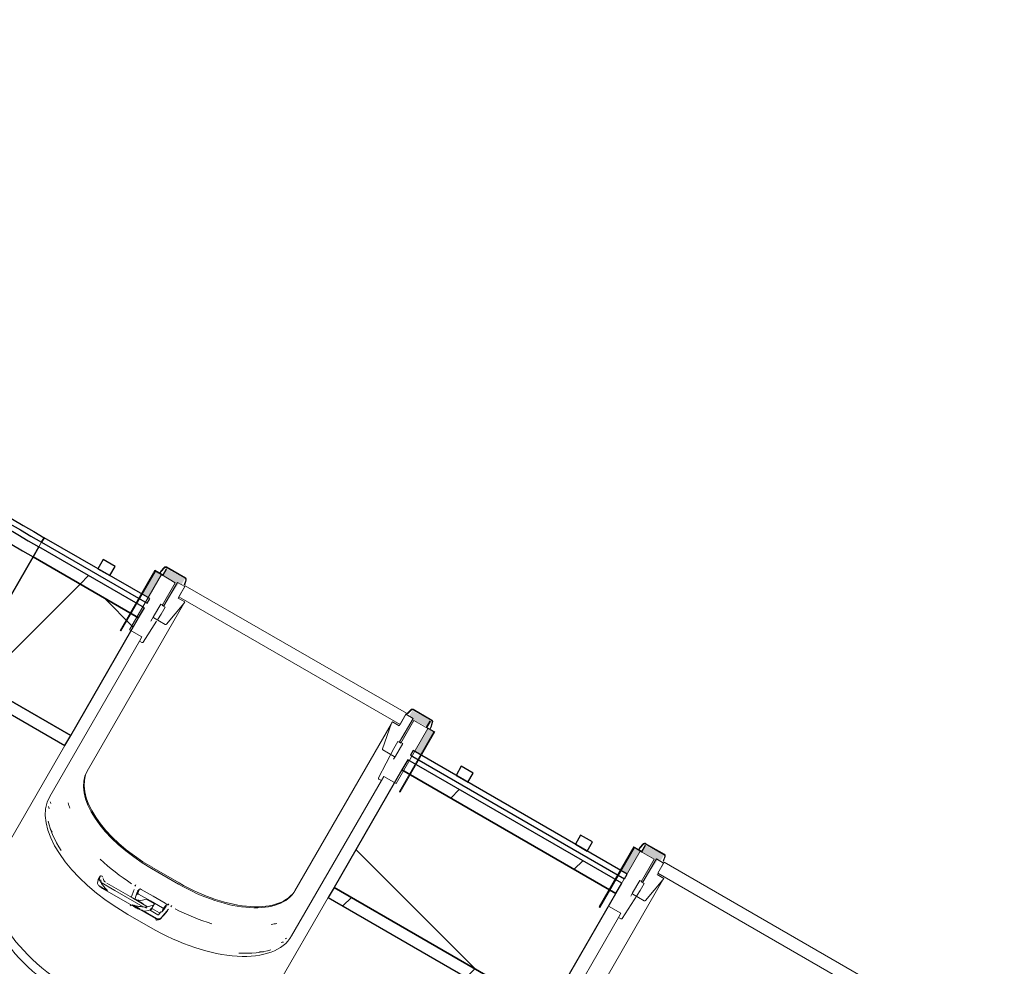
# Model space of a CAD drawing. Header units: centimetres. Extents: x 6036 to 22185, y 5782 to 11383.
# Tile 82 of 183: x 12359 to 12574, y 9287 to 9493. Entities that reach past the tile are written whole.
import ezdxf

# ---------------------------------------------------------------- set-up
doc = ezdxf.new("R2010")
doc.units = ezdxf.units.CM
doc.layers.add('A-GENM', color=13, linetype='Continuous', lineweight=9)
doc.layers.add('S-BEAM', color=12, linetype='Continuous', lineweight=9)

# ---------------------------------------------------------------- blocks, each defined once
blk = doc.blocks.new('GEMO_PanelElewacyjny_OknaGoraDolWysokie_Nowe - GEMO_PanelElewacyjny_Standard_240_-V22-7-01 ZestMeble')
at = {"layer": 'S-BEAM'}
h = blk.add_hatch(dxfattribs=at)
h.set_pattern_fill('FP_56', color=256, style=0, pattern_type=2)
h.set_pattern_definition([(255, (1401.74, 11115.187), (28.977775, -7.76457), [])])
h.paths.add_polyline_path([(-120, -419.28), (-120, -421.82), (-92.7, -421.82), (-92.7, -419.28), (-99.67, -419.28)])
h.paths.add_polyline_path([(-120, -451.38), (-120, -453.92), (-92.7, -453.92), (-92.7, -451.38), (-109.66, -451.38)])
h.paths.add_polyline_path([(-26.5, -419.28), (-26.5, -421.82), (27.3, -421.82), (27.3, -419.28), (-14.09, -419.28)])
h.paths.add_polyline_path([(-26.5, -451.38), (-26.5, -453.92), (27.3, -453.92), (27.3, -451.38), (-24.08, -451.38)])
h.paths.add_polyline_path([(93.5, -419.28), (93.5, -421.82), (120, -421.82), (120, -419.28), (100.02, -419.28)])
h.paths.add_polyline_path([(93.5, -451.38), (93.5, -453.92), (120, -453.89), (120, -451.38), (118.55, -451.38)])
h = blk.add_hatch(dxfattribs=at)
h.set_pattern_fill('FP_55', color=256, style=0, pattern_type=2)
h.set_pattern_definition([(255, (1401.74, 11115.19), (72.44444, -19.41143), []), (345, (1401.74, 11115.19), (19.41143, 72.44444), [])])
h.paths.add_polyline_path([(-120, -421.82), (-120, -451.38), (-92.7, -451.38), (-92.7, -421.82), (-98.2, -421.82)])
h.paths.add_polyline_path([(-26.5, -421.82), (-26.5, -451.38), (27.3, -451.38), (27.3, -421.82), (-12.62, -421.82)])
h.paths.add_polyline_path([(93.5, -421.82), (93.5, -451.38), (120, -451.38), (120, -421.82), (98.37, -421.82)])
for p, q in [((-62.45, -372.04), (-56.75, -372.04)), ((57.55, -372.04), (63.25, -372.04)), ((-62.45, -373.94), (-56.75, -373.94)), ((-56.75, -373.94), (-62.45, -373.94)), ((57.55, -373.94), (63.25, -373.94)), ((63.25, -373.94), (57.55, -373.94)), ((-92.7, -419.28), (-92.7, -387.16)), ((-26.5, -387.16), (-26.5, -419.28)), ((27.3, -419.28), (27.3, -387.16)), ((93.5, -387.16), (93.5, -419.28)), ((-120, -455.07), (-120, -453.92)), ((120, -453.92), (120, -455.07))]:
    blk.add_line(p, q, dxfattribs=at)
at = {"layer": 'S-BEAM', "lineweight": 25}
for p, q in [((-120, -419.28), (-120, -421.82)), ((-92.7, -419.28), (-120, -419.28)), ((-92.7, -421.82), (-92.7, -419.28)), ((27.3, -419.28), (-26.5, -419.28)), ((-26.5, -419.28), (-26.5, -421.82)), ((27.3, -421.82), (27.3, -419.28)), ((120, -419.28), (93.5, -419.28)), ((93.5, -419.28), (93.5, -421.82)), ((120, -421.82), (120, -419.28)), ((-120, -421.82), (-120, -451.38)), ((-92.7, -421.82), (-120, -421.82)), ((-120, -421.82), (-92.7, -421.82)), ((-92.7, -451.38), (-92.7, -421.82)), ((27.3, -421.82), (-26.5, -421.82)), ((-26.5, -421.82), (-26.5, -451.38)), ((-26.5, -421.82), (27.3, -421.82)), ((27.3, -451.38), (27.3, -421.82)), ((120, -421.82), (93.5, -421.82)), ((93.5, -421.82), (93.5, -451.38)), ((93.5, -421.82), (120, -421.82)), ((120, -451.38), (120, -421.82)), ((-120, -451.38), (-92.7, -451.38)), ((-120, -451.38), (-120, -453.92)), ((-92.7, -451.38), (-120, -451.38)), ((-92.7, -453.92), (-92.7, -451.38)), ((-26.5, -451.38), (27.3, -451.38)), ((27.3, -451.38), (-26.5, -451.38)), ((-26.5, -451.38), (-26.5, -453.92)), ((27.3, -453.92), (27.3, -451.38)), ((93.5, -451.38), (120, -451.38)), ((120, -451.38), (93.5, -451.38)), ((93.5, -451.38), (93.5, -453.92)), ((120, -453.92), (120, -451.38)), ((-120, -453.92), (-92.7, -453.92)), ((-26.5, -453.92), (27.3, -453.92)), ((93.5, -453.92), (120, -453.92)), ((-120, -455.07), (-120, -456.23)), ((-92.7, -455.07), (-120, -455.07)), ((-120, -456.23), (-92.7, -456.23)), ((-103.5, -456.23), (-106.5, -456.23)), ((-106.5, -456.23), (-106.5, -458.54)), ((-103.5, -458.54), (-103.5, -456.23)), ((-92.7, -456.23), (-92.7, -455.07)), ((27.3, -455.07), (-26.5, -455.07)), ((-26.5, -455.07), (-26.5, -456.23)), ((-26.5, -456.23), (27.3, -456.23)), ((-13.5, -456.23), (-16.5, -456.23)), ((-16.5, -456.23), (-16.5, -458.54)), ((-13.5, -458.54), (-13.5, -456.23)), ((16.5, -456.23), (13.5, -456.23)), ((13.5, -456.23), (13.5, -458.54)), ((16.5, -458.54), (16.5, -456.23)), ((27.3, -456.23), (27.3, -455.07)), ((120, -455.07), (93.5, -455.07)), ((93.5, -455.07), (93.5, -456.23)), ((93.5, -456.23), (120, -456.23)), ((106.5, -456.23), (103.5, -456.23)), ((103.5, -456.23), (103.5, -458.54)), ((106.5, -458.54), (106.5, -456.23)), ((120, -456.23), (120, -455.07)), ((-106.5, -458.54), (-103.5, -458.54)), ((-16.5, -458.54), (-13.5, -458.54)), ((13.5, -458.54), (16.5, -458.54)), ((103.5, -458.54), (106.5, -458.54))]:
    blk.add_line(p, q, dxfattribs=at)
at = {"layer": 'S-BEAM'}
for centre, major_axis, start_param, end_param in [((-62.45, -387.16), (-30.25, 0), 4.712389, 6.283185), ((-56.75, -387.16), (30.25, 0), 0, 1.570796), ((57.55, -387.16), (-30.25, 0), 4.712389, 6.283185), ((63.25, -387.16), (30.25, 0), 0, 1.570796), ((-62.45, -389.07), (30.25, 0), 1.570796, 3.141593), ((-62.45, -389.07), (-30.25, 0), 4.712389, 6.283185), ((-56.75, -389.07), (30.25, 0), 0, 1.570796), ((-56.75, -389.07), (30.25, 0), 0, 1.570796), ((57.55, -389.07), (30.25, 0), 1.570796, 3.141593), ((57.55, -389.07), (-30.25, 0), 4.712389, 6.283185), ((63.25, -389.07), (30.25, 0), 0, 1.570796), ((63.25, -389.07), (30.25, 0), 0, 1.570796), ((-62.45, -411.24), (30.25, 0), 2.506031, 2.544384), ((-62.45, -411.24), (30.25, 0), 2.506031, 2.544384), ((-56.75, -411.24), (30.25, 0), 0.716953, 0.755306), ((-56.75, -411.24), (30.25, 0), 0.716953, 0.755306), ((57.55, -411.24), (30.25, 0), 2.446159, 2.484512), ((57.55, -411.24), (30.25, 0), 2.446159, 2.484512), ((63.25, -411.24), (30.25, 0), 0.657081, 0.695434), ((63.25, -411.24), (30.25, 0), 0.657081, 0.695434), ((-56.75, -413.14), (30.25, 0), 0.526141, 0.563235), ((-62.45, -413.14), (30.25, 0), 2.665064, 2.685039), ((-56.75, -414.01), (30.25, 0), 0.51075, 0.530724), ((57.55, -414.01), (30.25, 0), 2.645311, 2.665286), ((57.55, -413.14), (30.25, 0), 2.624109, 2.650596), ((63.25, -413.14), (30.25, 0), 0.490996, 0.517483), ((63.25, -414.01), (30.25, 0), 0.476307, 0.496282), ((-62.45, -414.01), (30.25, 0), 2.679754, 2.699728), ((-56.75, -414.87), (30.25, 0), 0.496061, 0.516035)]:
    blk.add_ellipse(centre, major_axis=major_axis, ratio=0.5, start_param=start_param, end_param=end_param, dxfattribs=at)
blk = doc.blocks.new('GEMO_PanelElewacyjny_Luk - GEMO_PanelElewacyjny_Standard_168_-5486497-7-01 ZestMeble')
at = {"layer": 'S-BEAM'}
h = blk.add_hatch(dxfattribs=at)
h.set_pattern_fill('FP_65', color=256, style=0, pattern_type=2)
h.set_pattern_definition([(265, (-831.63, 11154.566), (29.88584, -2.61467), [])])
h.paths.add_polyline_path([(-90.96, -427.23), (-90.52, -429.74), (-68.04, -426.28), (-45.43, -423.8), (-20.96, -422.27), (6.73, -421.96), (22.74, -422.31), (45.43, -423.8), (70.93, -426.72), (90.52, -429.74), (90.96, -427.23), (68.37, -423.76), (42.53, -421.06), (22.85, -419.77), (0, -419.28), (-23.05, -419.79), (-45.65, -421.27), (-68.37, -423.76), (-82.4, -425.92)])
h.paths.add_polyline_path([(-85.38, -458.85), (-84.92, -461.35), (-56.12, -457.24), (-32.76, -455.1), (-12.2, -454.07), (12.2, -454.07), (36.85, -455.31), (60.82, -457.71), (84.94, -461.35), (85.38, -458.85), (61.14, -455.19), (36.75, -452.75), (12.26, -451.53), (-12.26, -451.53), (-36.75, -452.75), (-61.14, -455.19)])
h = blk.add_hatch(dxfattribs=at)
h.set_pattern_fill('FP_66', color=256, style=0, pattern_type=2)
h.set_pattern_definition([(265, (-831.63, 11154.566), (74.7146, -6.5367), []), (355, (-831.63, 11154.566), (6.5367, 74.7146), [])])
h.paths.add_polyline_path([(-90.52, -429.74), (-85.38, -458.85), (-58.09, -454.89), (-36.75, -452.75), (-12.26, -451.53), (12.26, -451.53), (39.57, -453.03), (61.14, -455.19), (85.38, -458.85), (90.52, -429.74), (68.04, -426.28), (44.79, -423.76), (22.74, -422.31), (0, -421.82), (-22.74, -422.31), (-45.43, -423.8), (-68.34, -426.32), (-80.49, -428.19)])
at = {"layer": 'S-BEAM', "lineweight": 25}
for p, q in [((-90.96, -427.23), (-90.52, -429.74)), ((90.52, -429.74), (90.95, -427.25)), ((-90.52, -429.74), (-85.38, -458.85)), ((85.38, -458.85), (90.51, -429.75)), ((-14.68, -456.23), (-17.68, -456.23)), ((-17.68, -456.23), (-17.68, -458.54)), ((-14.68, -458.54), (-14.68, -456.23)), ((17.5, -456.23), (14.5, -456.23)), ((14.5, -456.23), (14.5, -458.54)), ((17.5, -458.54), (17.5, -456.23)), ((-17.68, -458.54), (-14.68, -458.54)), ((14.5, -458.54), (17.5, -458.54)), ((-85.38, -458.85), (-84.94, -461.35)), ((-68.29, -460.76), (-71.25, -461.28)), ((-67.89, -463.03), (-68.29, -460.76)), ((68.29, -460.76), (67.89, -463.03)), ((71.25, -461.28), (68.29, -460.76)), ((84.94, -461.35), (85.38, -458.86)), ((-84.74, -462.49), (-84.54, -463.62)), ((-71.25, -461.28), (-70.85, -463.55)), ((70.85, -463.55), (71.25, -461.28)), ((84.54, -463.62), (84.74, -462.5)), ((-70.85, -463.55), (-67.89, -463.03)), ((67.89, -463.03), (70.85, -463.55))]:
    blk.add_line(p, q, dxfattribs=at)
at = {"layer": 'S-BEAM'}
for p, q in [((-84.74, -462.49), (-84.94, -461.35)), ((84.94, -461.36), (84.74, -462.49))]:
    blk.add_line(p, q, dxfattribs=at)
at = {"layer": 'S-BEAM', "lineweight": 25}
for radius in [523.8, 521.26, 521.26, 491.7, 491.7, 489.16, 488.01, 486.85]:
    blk.add_arc((0, -943.08), radius, 80, 100, dxfattribs=at)
blk = doc.blocks.new('okno - okno 2-V151-7-01 ZestMeble')
at = {"layer": 'A-GENM'}
for points in [[(6922.12, 9365.98), (6925.03, 9370.35), (6925.59, 9370.03), (6926.4, 9371.42), (6922.17, 9373.57), (6921.56, 9372.02), (6924.25, 9370.47), (6921.92, 9366.1)], [(6973.74, 9336.18), (6976.26, 9340.44), (6979.24, 9339.03), (6980.06, 9340.44), (6975.83, 9342.59), (6975.15, 9341.41), (6975.9, 9340.73), (6973.55, 9336.29)]]:
    blk.add_hatch(color=256, dxfattribs=at).paths.add_polyline_path(points)
h = blk.add_hatch(color=256, dxfattribs=at)
h.paths.add_polyline_path([(6977.65, 9332.97), (6980.54, 9337.97), (6979.24, 9338.72), (6976.35, 9333.72)])
h.paths.add_polyline_path([(6918.33, 9367.22), (6921.22, 9372.22), (6919.92, 9372.97), (6917.03, 9367.97), (6918.1, 9367.35)])
h = blk.add_hatch(color=256, dxfattribs=at)
h.paths.add_polyline_path([(6973.41, 9335.62), (6973.45, 9336.35), (6973.33, 9336.29), (6973.35, 9335.65), (6973.37, 9335.65)])
h.paths.add_polyline_path([(6921.79, 9365.42), (6922.12, 9365.98), (6921.64, 9365.95), (6921.68, 9365.48), (6921.76, 9365.44)])
h = blk.add_hatch(color=256, dxfattribs=at)
h.paths.add_polyline_path([(6948.75, 9293.85), (6949.06, 9294.24), (6948.86, 9293.98)])
h.paths.add_polyline_path([(6923.37, 9299.92), (6923.22, 9300.26), (6923.36, 9299.93)])
at = {"layer": 'A-GENM', "lineweight": 18}
for p, q in [((6921.85, 9373.78), (6921.11, 9372.99)), ((6921.17, 9372.91), (6921.92, 9373.71)), ((6922.3, 9373.79), (6926.4, 9371.42)), ((6926.46, 9371.52), (6922.35, 9373.89)), ((6919.8, 9373.17), (6912.24, 9360.07)), ((6912.41, 9359.97), (6919.92, 9372.97)), ((6921.22, 9372.22), (6914.29, 9360.22)), ((6921.53, 9372.17), (6919.8, 9373.17)), ((6919.92, 9372.97), (6921.56, 9372.02)), ((6921.11, 9372.99), (6921.17, 9372.91)), ((6924.25, 9370.47), (6921.22, 9372.22)), ((6922.28, 9373.47), (6921.53, 9372.17)), ((6921.56, 9372.02), (6922.37, 9373.42)), ((6922.37, 9373.42), (6922.28, 9373.47)), ((6921.39, 9365.52), (6924.25, 9370.47)), ((6924.74, 9370.52), (6921.79, 9365.42)), ((6926.3, 9369.62), (6924.74, 9370.52)), ((6924.85, 9367.12), (6926.3, 9369.62)), ((6926.41, 9369.82), (6925.03, 9367.42)), ((6926.52, 9371.05), (6926.2, 9370.01)), ((6926.2, 9370.01), (6926.3, 9369.99)), ((6926.3, 9369.99), (6926.62, 9371.03)), ((6974.56, 9342.02), (6926.41, 9369.82)), ((6926.33, 9366.27), (6924.85, 9367.12)), ((6925.03, 9367.42), (6973.18, 9339.62)), ((6921.1, 9365.82), (6919.54, 9363.12)), ((6921.79, 9365.42), (6921.1, 9365.82)), ((6921.17, 9363.64), (6922.04, 9365.14)), ((6922.04, 9365.14), (6921.39, 9365.52)), ((6922.32, 9361.46), (6926.14, 9365.95)), ((6926.14, 9365.95), (6926.33, 9366.27)), ((6919.6, 9362.82), (6922.06, 9361.4)), ((6920.36, 9362.38), (6921.17, 9363.64)), ((6917.26, 9357.55), (6920.19, 9362.11)), ((6912.24, 9360.07), (6912.41, 9359.97)), ((6914.29, 9360.22), (6916.97, 9358.67)), ((6916.97, 9358.67), (6916.45, 9357.77)), ((6916.45, 9357.77), (6916.98, 9357.46)), ((6974.45, 9341.82), (6973.01, 9339.32)), ((6973.18, 9339.62), (6974.56, 9342.02)), ((6976.01, 9340.92), (6974.45, 9341.82)), ((6975.51, 9342.8), (6974.76, 9342.01)), ((6974.76, 9342.01), (6974.83, 9341.93)), ((6974.83, 9341.93), (6975.58, 9342.73)), ((6975.96, 9342.81), (6980.06, 9340.44)), ((6980.11, 9340.54), (6976.01, 9342.91)), ((6971.35, 9339.85), (6969.37, 9334.3)), ((6971.53, 9340.17), (6971.35, 9339.85)), ((6973.01, 9339.32), (6971.53, 9340.17)), ((6973.06, 9335.82), (6976.01, 9340.92)), ((6976.21, 9340.47), (6973.35, 9335.52)), ((6979.24, 9338.72), (6976.21, 9340.47)), ((6979.7, 9340.32), (6978.89, 9338.92)), ((6979.04, 9338.97), (6979.79, 9340.27)), ((6979.79, 9340.27), (6979.7, 9340.32)), ((6980.18, 9340.07), (6979.86, 9339.03)), ((6979.96, 9339.01), (6980.28, 9340.05)), ((6972.31, 9326.72), (6979.24, 9338.72)), ((6980.54, 9337.97), (6973.03, 9324.97)), ((6973.21, 9324.87), (6980.77, 9337.97)), ((6978.89, 9338.92), (6980.54, 9337.97)), ((6980.77, 9337.97), (6979.04, 9338.97)), ((6979.86, 9339.03), (6979.96, 9339.01)), ((6972.7, 9335.89), (6971.84, 9334.39)), ((6972.2, 9332.72), (6973.76, 9335.42)), ((6973.35, 9335.52), (6972.7, 9335.89)), ((6973.76, 9335.42), (6973.06, 9335.82)), ((6971.84, 9334.39), (6968.51, 9327.96)), ((6969.45, 9334.04), (6971.91, 9332.62)), ((6968.58, 9327.67), (6969.11, 9327.37)), ((6969.11, 9327.37), (6969.63, 9328.27)), ((6969.63, 9328.27), (6972.31, 9326.72)), ((6973.03, 9324.97), (6973.21, 9324.87))]:
    blk.add_line(p, q, dxfattribs=at)
at = {"layer": 'A-GENM'}
for p, q in [((6921.11, 9372.99), (6920.8, 9372.46)), ((6921.17, 9372.91), (6920.88, 9372.41)), ((6926.14, 9365.95), (6905.06, 9329.43)), ((6919.54, 9363.12), (6918.96, 9362.11)), ((6896.92, 9323.93), (6916.45, 9357.77)), ((6950.26, 9303.33), (6971.23, 9339.65)), ((6979.57, 9338.53), (6979.86, 9339.03)), ((6979.66, 9338.48), (6979.96, 9339.01)), ((6971.79, 9332.01), (6972.2, 9332.72)), ((6969.11, 9327.37), (6949.57, 9293.53)), ((6919.04, 9308.25), (6924.93, 9304.85)), ((6925.07, 9305.1), (6919.18, 9308.5)), ((6907.45, 9305.76), (6907.29, 9305.05)), ((6907.89, 9306.54), (6907.47, 9305.8)), ((6907.71, 9305.78), (6907.87, 9306.49)), ((6908.08, 9306.61), (6908.3, 9306.57)), ((6908.09, 9305.17), (6911.1, 9303.43)), ((6909.33, 9305.04), (6914.92, 9301.81)), ((6907.66, 9304.44), (6909.35, 9303.46)), ((6908.43, 9303.87), (6915.87, 9299.57)), ((6911.1, 9303.43), (6917.25, 9299.88)), ((6915.27, 9303.68), (6914.67, 9301.92)), ((6915.59, 9304.6), (6915.46, 9304.39)), ((6915.92, 9303.04), (6915.56, 9302.02)), ((6916.43, 9303.75), (6916.05, 9302.7)), ((6916.85, 9303.69), (6919.46, 9302.18)), ((6918.22, 9299.91), (6914.92, 9301.81)), ((6915.47, 9301.5), (6915.62, 9301.93)), ((6915.62, 9301.56), (6917.27, 9300.61)), ((6918.88, 9301.17), (6916.27, 9302.67)), ((6917.12, 9301.34), (6917.92, 9301.57)), ((6917.92, 9301.57), (6919.7, 9300.54)), ((6921.49, 9299.66), (6918.88, 9301.17)), ((6919.46, 9302.18), (6922.07, 9300.68)), ((6919.94, 9297.31), (6915.13, 9300.08)), ((6915.22, 9300.21), (6916.61, 9299.4)), ((6916.88, 9299.25), (6920.18, 9297.35)), ((6917.98, 9299.57), (6917.44, 9299.88)), ((6917.53, 9298.93), (6918.52, 9299.11)), ((6918.22, 9299.91), (6918.03, 9299.81)), ((6919.47, 9300.24), (6918.22, 9299.91)), ((6920.46, 9298.14), (6918.61, 9299.21)), ((6918.61, 9299.11), (6918.66, 9299.09)), ((6918.76, 9299.15), (6918.96, 9299.49)), ((6918.96, 9299.25), (6919.56, 9300.3)), ((6919.26, 9299.46), (6920.84, 9298.55)), ((6919.7, 9300.54), (6919.56, 9300.3)), ((6921.11, 9298.76), (6920.58, 9298.16)), ((6921.15, 9297.46), (6922.79, 9299.34)), ((6921.28, 9298.72), (6921.98, 9299.54)), ((6922.34, 9300.34), (6921.62, 9299.49)), ((6922.52, 9300.23), (6922.8, 9300.55)), ((6922.56, 9300.34), (6922.61, 9300.38)), ((6923.31, 9299.86), (6923.44, 9300.07)), ((6918.82, 9295.38), (6913.89, 9298.23))]:
    blk.add_line(p, q, dxfattribs=at)
at = {"layer": 'A-GENM', "lineweight": 18, "flags": 128}
for points in [[(6922.35, 9373.89), (6922.27, 9373.92), (6922.19, 9373.93), (6922.1, 9373.93), (6922.01, 9373.9), (6921.92, 9373.85), (6921.85, 9373.78)], [(6921.92, 9373.71), (6921.97, 9373.76), (6922.04, 9373.79), (6922.1, 9373.82), (6922.17, 9373.82), (6922.24, 9373.81), (6922.3, 9373.79)], [(6926.4, 9371.42), (6926.45, 9371.38), (6926.49, 9371.33), (6926.52, 9371.26), (6926.54, 9371.2), (6926.54, 9371.12), (6926.52, 9371.05)], [(6926.62, 9371.03), (6926.64, 9371.13), (6926.64, 9371.22), (6926.62, 9371.31), (6926.58, 9371.4), (6926.53, 9371.47), (6926.46, 9371.52)], [(6919.54, 9363.12), (6919.52, 9363.07), (6919.51, 9363.02), (6919.51, 9362.97), (6919.52, 9362.93), (6919.54, 9362.88), (6919.56, 9362.85), (6919.6, 9362.82)], [(6922.06, 9361.4), (6922.1, 9361.38), (6922.15, 9361.38), (6922.19, 9361.38), (6922.24, 9361.4), (6922.28, 9361.43), (6922.32, 9361.46)], [(6916.98, 9357.46), (6917.02, 9357.45), (6917.06, 9357.44), (6917.11, 9357.44), (6917.15, 9357.46), (6917.2, 9357.48), (6917.23, 9357.51), (6917.26, 9357.55)], [(6976.01, 9342.91), (6975.93, 9342.94), (6975.85, 9342.95), (6975.75, 9342.95), (6975.67, 9342.92), (6975.58, 9342.87), (6975.51, 9342.8)], [(6975.58, 9342.73), (6975.63, 9342.78), (6975.69, 9342.81), (6975.76, 9342.84), (6975.83, 9342.84), (6975.9, 9342.83), (6975.96, 9342.81)], [(6980.06, 9340.44), (6980.11, 9340.4), (6980.15, 9340.35), (6980.18, 9340.28), (6980.19, 9340.22), (6980.19, 9340.14), (6980.18, 9340.07)], [(6980.28, 9340.05), (6980.3, 9340.15), (6980.3, 9340.24), (6980.28, 9340.33), (6980.24, 9340.42), (6980.18, 9340.49), (6980.11, 9340.54)], [(6969.37, 9334.3), (6969.36, 9334.25), (6969.36, 9334.19), (6969.37, 9334.15), (6969.39, 9334.1), (6969.41, 9334.07), (6969.45, 9334.04)], [(6971.91, 9332.62), (6971.95, 9332.6), (6972, 9332.6), (6972.04, 9332.6), (6972.09, 9332.62), (6972.13, 9332.64), (6972.17, 9332.68), (6972.2, 9332.72)], [(6968.51, 9327.96), (6968.5, 9327.92), (6968.49, 9327.87), (6968.49, 9327.82), (6968.5, 9327.77), (6968.52, 9327.73), (6968.54, 9327.7), (6968.58, 9327.67)]]:
    blk.add_lwpolyline(points, dxfattribs=at)
at = {"layer": 'A-GENM', "flags": 128}
for points in [[(6907.66, 9304.44), (6907.76, 9304.35), (6907.85, 9304.27)], [(6914.92, 9301.81), (6915.39, 9301.58), (6915.87, 9301.4), (6916.33, 9301.31), (6916.75, 9301.28), (6917.12, 9301.34)], [(6916.57, 9299.24), (6916.8, 9299.15), (6917.02, 9299.08), (6917.25, 9299), (6917.46, 9298.94)], [(6917.46, 9298.94), (6917.49, 9298.93), (6917.51, 9298.93), (6917.53, 9298.93)], [(6919.56, 9300.3), (6919.52, 9300.26), (6919.47, 9300.24)]]:
    blk.add_lwpolyline(points, dxfattribs=at)
at = {"layer": 'A-GENM'}
for centre, major_axis, ratio, start_param, end_param in [((6924.72, 9318.08), (-19.66, 11.35), 0.5, 0, 1.570796), ((6924.86, 9318.32), (-19.66, 11.35), 0.5, 0, 1.570796), ((6920.78, 9310.16), (-23.86, 13.77), 0.5, 0, 1.570796), ((6924.22, 9316.12), (-22.86, 13.2), 0.5, 0.480597, 0.55307), ((6921.17, 9310.83), (-23.86, 13.78), 0.5, 0.421604, 0.785398), ((6923.57, 9314.99), (-22.86, 13.2), 0.5, 1.133102, 1.471741), ((6907.43, 9305), (-0.13, 0.075), 0.866025, 0.261799, 1.009122), ((6911.44, 9306.79), (-4.33, 2.5), 0.866025, 1.009122, 1.137615), ((6907.64, 9305.7), (-0.173, 0.1), 0.866025, 5.096361, 6.544985), ((6907.85, 9305.74), (-0.13, 0.075), 0.866025, 0.261799, 1.009122), ((6911.87, 9307.52), (-4.33, 2.5), 0.866025, 1.009122, 1.13865), ((6908.06, 9306.44), (-0.173, 0.1), 0.866025, 5.096361, 6.544985), ((6907.86, 9305.66), (-0.173, 0.1), 0.866025, 3.633403, 4.364882), ((6909.6, 9305.5), (-1.39, 0.8), 0.866025, 0.49181, 0.923405), ((6908.28, 9306.39), (-0.173, 0.1), 0.866025, 3.633403, 5.096361), ((6910.03, 9306.24), (-1.39, 0.8), 0.866025, 0.707607, 1.354999), ((6930.75, 9314.92), (-19.66, 11.35), 0.5, 1.570796, 3.141593), ((6921.33, 9300.25), (-5.29, 3.05), 0.5, 6.091414, 6.474956), ((6916.17, 9302.64), (-0.26, 0.15), 0.891845, 0.174533, 0.639954), ((6916.22, 9302.58), (-0.182, 0.105), 0.5, 4.712389, 6.06102), ((6916.75, 9303.51), (-0.355, 0.205), 0.5, 4.712389, 6.069716), ((6930.61, 9314.68), (-19.66, 11.35), 0.5, 1.570796, 3.141593), ((6920.79, 9299.32), (-5.11, 2.95), 0.5, 6.09184, 6.37656), ((6921.96, 9306.59), (-7.46, 4.31), 0.891845, 1.391797, 1.455429), ((6921.97, 9300.5), (-0.355, 0.205), 0.5, 3.355062, 4.712389), ((6915.03, 9300.72), (-0.693, 0.4), 0.891845, 1.105375, 1.570796), ((6917.28, 9300.45), (-0.0866, 0.05), 0.866025, 5.235988, 6.021386), ((6917.66, 9305.18), (-5.2, 3), 0.866025, 1.964771, 2.085784), ((6917.95, 9299.92), (-0.13, 0.075), 0.866025, 2.085784, 2.6529), ((6918.61, 9299.45), (-0.346, 0.2), 0.866025, 2.6529, 3.141593), ((6918.87, 9299.54), (-0.0866, 0.05), 0.866025, 3.141593, 3.403392), ((6921.96, 9306.59), (-7.46, 4.31), 0.891845, 1.685325, 1.717425), ((6922.1, 9306.82), (-7.46, 4.31), 0.891845, 1.685325, 1.700719), ((7104.68, 9633.05), (533.7, 666.59), 0.086824, 4.255373, 4.258281), ((6916.32, 9301.9), (-5.11, 2.95), 0.5, 3.048218, 3.332938), ((6921.48, 9299.57), (-0.26, 0.15), 0.891845, 2.036217, 2.96706), ((6921.43, 9299.57), (-0.182, 0.105), 0.5, 3.363758, 4.712389), ((6916.86, 9302.83), (-5.29, 3.05), 0.5, 2.949822, 3.333364), ((6921.8, 9299.76), (-1.13, 0.65), 0.866025, 4.213723, 4.463056), ((6928.51, 9312.14), (-22.86, 13.2), 0.5, 1.669852, 2.00849), ((6926.6, 9308.84), (-23.07, 13.32), 0.5, 1.570796, 1.579056), ((6920.35, 9297.65), (-0.693, 0.4), 0.891845, 1.570796, 2.036217), ((6920.53, 9297.97), (-0.693, 0.4), 0.891845, 1.570796, 2.96706), ((6920.5, 9298.22), (-0.0866, 0.05), 0.891845, 1.570796, 2.96706), ((6925.71, 9307.31), (-23.86, 13.77), 0.5, 1.570796, 3.141593), ((6929.15, 9313.27), (-22.86, 13.2), 0.5, 2.588523, 2.660996), ((6926.1, 9307.98), (-23.86, 13.77), 0.5, 2.356194, 2.719988)]:
    blk.add_ellipse(centre, major_axis=major_axis, ratio=ratio, start_param=start_param, end_param=end_param, dxfattribs=at)
for points in [[(6909.49, 9303.41), (6909.39, 9303.51), (6909.18, 9303.71), (6908.88, 9304.05), (6908.6, 9304.4), (6908.34, 9304.77), (6908.17, 9305.03), (6908.09, 9305.17)], [(6907.85, 9304.27), (6907.97, 9304.17), (6908.22, 9303.99), (6908.62, 9303.76), (6909.04, 9303.56), (6909.34, 9303.46), (6909.49, 9303.41)], [(6915.54, 9304.42), (6915.57, 9304.51), (6915.61, 9304.59), (6915.67, 9304.66)], [(6914.85, 9300.32), (6914.98, 9300.2), (6915.24, 9299.98), (6915.66, 9299.69), (6916.1, 9299.44), (6916.41, 9299.3), (6916.57, 9299.24)], [(6923.51, 9300.14), (6923.47, 9300.05), (6923.42, 9299.97), (6923.36, 9299.9)]]:
    blk.add_open_spline(points, degree=3, dxfattribs=at)
for points, knots in [([(6917.25, 9299.88), (6917.08, 9299.89), (6916.75, 9299.92), (6916.18, 9299.99), (6915.53, 9300.11), (6915.07, 9300.24), (6914.85, 9300.32)], [0, 0, 0, 0, 0.2, 0.4, 0.7, 1, 1, 1, 1]), ([(6921.11, 9297.32), (6921.08, 9297.28), (6920.99, 9297.21), (6920.84, 9297.13), (6920.66, 9297.08), (6920.42, 9297.08), (6920.24, 9297.14), (6920.13, 9297.2)], [-1, -1, -1, -1, -0.833333, -0.666667, -0.5, -0.333333, 0, 0, 0, 0])]:
    blk.add_open_spline(points, degree=3, knots=knots, dxfattribs=at)
blk = doc.blocks.new('okno - okno 2-V152-7-01 ZestMeble')
at = {"layer": 'A-GENM'}
h = blk.add_hatch(color=256, dxfattribs=at)
h.paths.add_polyline_path([(7081.92, 9272.77), (7084.81, 9277.77), (7083.51, 9278.52), (7080.62, 9273.52), (7081.66, 9272.92)])
h.paths.add_polyline_path([(7022.6, 9307.02), (7025.49, 9312.02), (7024.19, 9312.77), (7021.44, 9307.68), (7022.25, 9307.22)])
for points in [[(7026.39, 9305.78), (7029.3, 9310.15), (7029.86, 9309.83), (7030.67, 9311.22), (7026.44, 9313.37), (7025.83, 9311.82), (7028.52, 9310.27), (7026.19, 9305.9)], [(7078, 9275.98), (7080.53, 9280.24), (7083.51, 9278.83), (7084.33, 9280.24), (7080.1, 9282.39), (7079.42, 9281.21), (7080.16, 9280.53), (7077.82, 9276.09)]]:
    blk.add_hatch(color=256, dxfattribs=at).paths.add_polyline_path(points)
h = blk.add_hatch(color=256, dxfattribs=at)
h.paths.add_polyline_path([(7077.68, 9275.42), (7077.72, 9276.15), (7077.6, 9276.09), (7077.62, 9275.45), (7077.64, 9275.45)])
h.paths.add_polyline_path([(7026.06, 9305.22), (7026.39, 9305.78), (7025.91, 9305.75), (7025.95, 9305.28), (7026.03, 9305.24)])
h = blk.add_hatch(color=256, dxfattribs=at)
h.paths.add_polyline_path([(7053.29, 9233.99), (7053.5, 9234.34), (7053.29, 9234.01)])
h.paths.add_polyline_path([(7027.64, 9239.72), (7027.52, 9240.04), (7027.63, 9239.73)])
at = {"layer": 'A-GENM', "lineweight": 18}
for p, q in [((7026.12, 9313.58), (7025.38, 9312.79)), ((7025.44, 9312.71), (7026.19, 9313.51)), ((7026.57, 9313.59), (7030.67, 9311.22)), ((7030.73, 9311.32), (7026.62, 9313.69)), ((7024.07, 9312.97), (7016.51, 9299.87)), ((7016.68, 9299.77), (7024.19, 9312.77)), ((7025.49, 9312.02), (7018.56, 9300.02)), ((7025.8, 9311.97), (7024.07, 9312.97)), ((7024.19, 9312.77), (7025.83, 9311.82)), ((7025.38, 9312.79), (7025.44, 9312.71)), ((7028.52, 9310.27), (7025.49, 9312.02)), ((7026.55, 9313.27), (7025.8, 9311.97)), ((7025.83, 9311.82), (7026.64, 9313.22)), ((7026.64, 9313.22), (7026.55, 9313.27)), ((7025.66, 9305.32), (7028.52, 9310.27)), ((7029.01, 9310.32), (7026.06, 9305.22)), ((7030.57, 9309.42), (7029.01, 9310.32)), ((7030.68, 9309.62), (7029.3, 9307.22)), ((7029.3, 9307.22), (7030.57, 9309.42)), ((7030.79, 9310.85), (7030.47, 9309.81)), ((7030.47, 9309.81), (7030.57, 9309.79)), ((7030.57, 9309.79), (7030.89, 9310.83)), ((7078.83, 9281.82), (7030.68, 9309.62)), ((7029.3, 9307.22), (7077.45, 9279.42)), ((7025.37, 9305.62), (7023.81, 9302.92)), ((7026.06, 9305.22), (7025.37, 9305.62)), ((7025.44, 9303.44), (7026.31, 9304.94)), ((7026.31, 9304.94), (7025.66, 9305.32)), ((7026.59, 9301.26), (7030.41, 9305.75)), ((7030.6, 9306.07), (7029.12, 9306.92)), ((7030.41, 9305.75), (7030.6, 9306.07)), ((7021.53, 9297.35), (7025.44, 9303.44)), ((7023.87, 9302.62), (7026.33, 9301.2)), ((7016.51, 9299.87), (7016.68, 9299.77)), ((7018.56, 9300.02), (7021.24, 9298.47)), ((7021.24, 9298.47), (7020.72, 9297.57)), ((7020.72, 9297.57), (7021.25, 9297.26)), ((7077.45, 9279.42), (7078.83, 9281.82)), ((7078.72, 9281.62), (7077.45, 9279.42)), ((7080.28, 9280.72), (7078.72, 9281.62)), ((7079.78, 9282.6), (7079.03, 9281.81)), ((7079.03, 9281.81), (7079.1, 9281.73)), ((7079.1, 9281.73), (7079.85, 9282.53)), ((7080.23, 9282.61), (7084.33, 9280.24)), ((7084.38, 9280.34), (7080.28, 9282.71)), ((7075.62, 9279.65), (7073.64, 9274.1)), ((7075.8, 9279.97), (7075.62, 9279.65)), ((7077.27, 9279.12), (7075.8, 9279.97)), ((7077.33, 9275.62), (7080.28, 9280.72)), ((7080.48, 9280.27), (7077.62, 9275.32)), ((7083.51, 9278.52), (7080.48, 9280.27)), ((7083.97, 9280.12), (7083.16, 9278.72)), ((7083.31, 9278.77), (7084.06, 9280.07)), ((7084.06, 9280.07), (7083.97, 9280.12)), ((7084.45, 9279.87), (7084.13, 9278.83)), ((7084.23, 9278.81), (7084.55, 9279.85)), ((7084.81, 9277.77), (7077.3, 9264.77)), ((7077.48, 9264.67), (7085.04, 9277.77)), ((7080.05, 9272.52), (7083.51, 9278.52)), ((7083.16, 9278.72), (7084.81, 9277.77)), ((7085.04, 9277.77), (7083.31, 9278.77)), ((7084.13, 9278.83), (7084.23, 9278.81)), ((7076.97, 9275.69), (7076.1, 9274.19)), ((7076.47, 9272.52), (7078.03, 9275.22)), ((7077.62, 9275.32), (7076.97, 9275.69)), ((7078.03, 9275.22), (7077.33, 9275.62)), ((7076.1, 9274.19), (7072.78, 9267.76)), ((7073.72, 9273.84), (7076.18, 9272.42)), ((7076.58, 9266.52), (7079.91, 9272.28)), ((7072.85, 9267.47), (7073.38, 9267.17)), ((7073.38, 9267.17), (7073.9, 9268.07)), ((7073.9, 9268.07), (7076.58, 9266.52)), ((7077.3, 9264.77), (7077.48, 9264.67))]:
    blk.add_line(p, q, dxfattribs=at)
at = {"layer": 'A-GENM'}
for p, q in [((7025.38, 9312.79), (7025.07, 9312.26)), ((7025.44, 9312.71), (7025.15, 9312.21)), ((7030.41, 9305.75), (7009.33, 9269.23)), ((7023.81, 9302.92), (7023.4, 9302.21)), ((7001.19, 9263.73), (7020.72, 9297.57)), ((7054.53, 9243.13), (7075.62, 9279.65)), ((7083.84, 9278.33), (7084.13, 9278.83)), ((7083.92, 9278.28), (7084.23, 9278.81)), ((7076.06, 9271.81), (7076.47, 9272.52)), ((7073.38, 9267.17), (7053.84, 9233.33)), ((7023.31, 9248.05), (7029.2, 9244.65)), ((7029.34, 9244.9), (7023.45, 9248.3)), ((7011.72, 9245.56), (7011.56, 9244.85)), ((7012.16, 9246.34), (7011.73, 9245.6)), ((7011.98, 9245.58), (7012.14, 9246.29)), ((7012.35, 9246.41), (7012.57, 9246.37)), ((7012.36, 9244.97), (7015.37, 9243.23)), ((7011.93, 9244.24), (7013.62, 9243.26)), ((7012.7, 9243.67), (7020.14, 9239.37)), ((7013.6, 9244.84), (7019.19, 9241.61)), ((7015.37, 9243.23), (7021.52, 9239.68)), ((7019.54, 9243.48), (7018.94, 9241.72)), ((7019.86, 9244.4), (7019.73, 9244.19)), ((7020.19, 9242.84), (7019.83, 9241.82)), ((7020.7, 9243.55), (7020.32, 9242.5)), ((7021.12, 9243.49), (7023.73, 9241.98)), ((7022.49, 9239.71), (7019.19, 9241.61)), ((7019.74, 9241.3), (7019.89, 9241.73)), ((7019.89, 9241.36), (7021.54, 9240.41)), ((7023.15, 9240.97), (7020.54, 9242.47)), ((7021.39, 9241.14), (7022.19, 9241.37)), ((7022.19, 9241.37), (7023.97, 9240.34)), ((7025.76, 9239.46), (7023.15, 9240.97)), ((7023.73, 9241.98), (7026.34, 9240.48)), ((7024.21, 9237.11), (7019.4, 9239.88)), ((7019.49, 9240.01), (7020.88, 9239.2)), ((7021.15, 9239.05), (7024.45, 9237.15)), ((7022.25, 9239.37), (7021.71, 9239.68)), ((7021.8, 9238.73), (7022.79, 9238.91)), ((7022.49, 9239.71), (7022.3, 9239.61)), ((7023.74, 9240.04), (7022.49, 9239.71)), ((7022.83, 9238.6), (7023.03, 9238.95)), ((7024.73, 9237.94), (7022.88, 9239.01)), ((7022.88, 9238.91), (7022.93, 9238.89)), ((7023.03, 9238.95), (7023.23, 9239.29)), ((7023.22, 9239.05), (7023.83, 9240.1)), ((7023.33, 9239.38), (7025.11, 9238.35)), ((7023.97, 9240.34), (7023.83, 9240.1)), ((7025.38, 9238.56), (7024.85, 9237.96)), ((7025.42, 9237.26), (7026.59, 9238.6)), ((7025.54, 9238.52), (7026.25, 9239.34)), ((7026.61, 9240.14), (7025.89, 9239.29)), ((7026.79, 9240.03), (7027.07, 9240.35)), ((7026.83, 9240.14), (7026.88, 9240.18)), ((7027.58, 9239.66), (7027.71, 9239.87)), ((7023.09, 9235.18), (7018.16, 9238.03))]:
    blk.add_line(p, q, dxfattribs=at)
at = {"layer": 'A-GENM', "lineweight": 18, "flags": 128}
for points in [[(7026.62, 9313.69), (7026.54, 9313.72), (7026.46, 9313.73), (7026.37, 9313.73), (7026.28, 9313.7), (7026.19, 9313.65), (7026.12, 9313.58)], [(7026.19, 9313.51), (7026.24, 9313.56), (7026.31, 9313.59), (7026.37, 9313.62), (7026.44, 9313.62), (7026.51, 9313.61), (7026.57, 9313.59)], [(7030.89, 9310.83), (7030.91, 9310.93), (7030.91, 9311.02), (7030.89, 9311.11), (7030.85, 9311.2), (7030.79, 9311.27), (7030.73, 9311.32)], [(7030.67, 9311.22), (7030.72, 9311.18), (7030.76, 9311.13), (7030.79, 9311.06), (7030.8, 9311), (7030.8, 9310.92), (7030.79, 9310.85)], [(7023.81, 9302.92), (7023.79, 9302.87), (7023.78, 9302.82), (7023.78, 9302.77), (7023.79, 9302.73), (7023.81, 9302.68), (7023.83, 9302.65), (7023.87, 9302.62)], [(7026.33, 9301.2), (7026.37, 9301.18), (7026.42, 9301.18), (7026.46, 9301.18), (7026.51, 9301.2), (7026.55, 9301.23), (7026.59, 9301.26)], [(7021.25, 9297.26), (7021.29, 9297.25), (7021.33, 9297.24), (7021.38, 9297.24), (7021.42, 9297.26), (7021.47, 9297.28), (7021.5, 9297.31), (7021.53, 9297.35)], [(7080.28, 9282.71), (7080.2, 9282.74), (7080.11, 9282.75), (7080.02, 9282.75), (7079.94, 9282.72), (7079.85, 9282.67), (7079.78, 9282.6)], [(7079.85, 9282.53), (7079.9, 9282.58), (7079.96, 9282.61), (7080.03, 9282.64), (7080.1, 9282.64), (7080.16, 9282.63), (7080.23, 9282.61)], [(7084.33, 9280.24), (7084.38, 9280.2), (7084.42, 9280.15), (7084.45, 9280.08), (7084.46, 9280.02), (7084.46, 9279.94), (7084.45, 9279.87)], [(7084.55, 9279.85), (7084.57, 9279.95), (7084.57, 9280.04), (7084.55, 9280.13), (7084.51, 9280.22), (7084.45, 9280.29), (7084.38, 9280.34)], [(7073.64, 9274.1), (7073.63, 9274.05), (7073.63, 9273.99), (7073.64, 9273.95), (7073.66, 9273.9), (7073.68, 9273.87), (7073.72, 9273.84)], [(7076.18, 9272.42), (7076.22, 9272.4), (7076.26, 9272.4), (7076.31, 9272.4), (7076.36, 9272.42), (7076.4, 9272.44), (7076.44, 9272.48), (7076.47, 9272.52)], [(7072.78, 9267.76), (7072.77, 9267.72), (7072.76, 9267.67), (7072.76, 9267.62), (7072.77, 9267.57), (7072.79, 9267.53), (7072.81, 9267.5), (7072.85, 9267.47)]]:
    blk.add_lwpolyline(points, dxfattribs=at)
at = {"layer": 'A-GENM', "flags": 128}
for points in [[(7011.93, 9244.24), (7012.03, 9244.15), (7012.12, 9244.07)], [(7019.19, 9241.61), (7019.66, 9241.38), (7020.14, 9241.2), (7020.6, 9241.11), (7021.02, 9241.08), (7021.39, 9241.14)], [(7020.84, 9239.04), (7021.07, 9238.95), (7021.29, 9238.88), (7021.52, 9238.8), (7021.73, 9238.74)], [(7021.73, 9238.74), (7021.76, 9238.73), (7021.78, 9238.73), (7021.8, 9238.73)], [(7023.83, 9240.1), (7023.79, 9240.06), (7023.74, 9240.04)]]:
    blk.add_lwpolyline(points, dxfattribs=at)
at = {"layer": 'A-GENM'}
for centre, major_axis, ratio, start_param, end_param in [((7028.99, 9257.88), (-19.66, 11.35), 0.5, 0, 1.570796), ((7029.13, 9258.12), (-19.66, 11.35), 0.5, 0, 1.570796), ((7025.44, 9250.63), (-26.54, 15.32), 0.5, 0, 0.19635), ((7025.05, 9249.96), (-23.86, 13.78), 0.5, 0, 0.19635), ((7028.49, 9255.92), (-22.86, 13.2), 0.5, 0.480597, 0.55307), ((7025.05, 9249.96), (-23.86, 13.78), 0.5, 0.20193, 1.570796), ((7025.44, 9250.63), (-23.86, 13.78), 0.5, 0.421604, 0.785398), ((7027.84, 9254.79), (-22.86, 13.2), 0.5, 1.146062, 1.471741), ((7011.91, 9245.5), (-0.173, 0.1), 0.866025, 5.096361, 6.544985), ((7012.12, 9245.54), (-0.13, 0.075), 0.866025, 0.261799, 1.009122), ((7016.14, 9247.32), (-4.33, 2.5), 0.866025, 1.009122, 1.13865), ((7012.33, 9246.24), (-0.173, 0.1), 0.866025, 5.096361, 6.544985), ((7012.13, 9245.46), (-0.173, 0.1), 0.866025, 3.633403, 4.364882), ((7013.87, 9245.3), (-1.39, 0.8), 0.866025, 0.49181, 0.923405), ((7012.55, 9246.19), (-0.173, 0.1), 0.866025, 3.633403, 5.096361), ((7014.3, 9246.04), (-1.39, 0.8), 0.866025, 0.707607, 1.354999), ((7035.02, 9254.72), (-19.66, 11.35), 0.5, 1.570796, 3.141593), ((7011.7, 9244.8), (-0.13, 0.075), 0.866025, 0.261799, 1.009122), ((7015.71, 9246.59), (-4.33, 2.5), 0.866025, 1.009122, 1.137615), ((7025.6, 9240.05), (-5.29, 3.05), 0.5, 6.091414, 6.474956), ((7021.02, 9243.31), (-0.355, 0.205), 0.5, 4.712389, 6.069716), ((7034.87, 9254.48), (-19.66, 11.35), 0.5, 1.570796, 3.141593), ((7025.06, 9239.12), (-5.11, 2.95), 0.5, 6.09184, 6.37656), ((7020.43, 9242.44), (-0.26, 0.15), 0.891845, 0.174533, 0.639954), ((7020.49, 9242.38), (-0.182, 0.105), 0.5, 4.712389, 6.06102), ((7026.23, 9246.39), (-7.46, 4.31), 0.891845, 1.391797, 1.455429), ((7019.3, 9240.52), (-0.693, 0.4), 0.891845, 1.105375, 1.570796), ((7021.55, 9240.25), (-0.0866, 0.05), 0.866025, 5.235988, 6.021386), ((7021.92, 9244.98), (-5.2, 3), 0.866025, 1.964771, 2.085784), ((7022.22, 9239.72), (-0.13, 0.075), 0.866025, 2.085784, 2.6529), ((7022.88, 9239.25), (-0.346, 0.2), 0.866025, 2.6529, 3.141593), ((7023.14, 9239.34), (-0.0866, 0.05), 0.866025, 3.141593, 3.403392), ((7026.23, 9246.39), (-7.46, 4.31), 0.891845, 1.685325, 1.749796), ((7026.37, 9246.62), (-7.46, 4.31), 0.891845, 1.685325, 1.732524), ((7208.95, 9572.85), (533.7, 666.59), 0.086824, 4.255373, 4.25792), ((7020.59, 9241.7), (-5.11, 2.95), 0.5, 3.048218, 3.332938), ((7025.75, 9239.37), (-0.26, 0.15), 0.891845, 2.036217, 2.96706), ((7025.7, 9239.37), (-0.182, 0.105), 0.5, 3.363758, 4.712389), ((7021.13, 9242.63), (-5.29, 3.05), 0.5, 2.949822, 3.333364), ((7026.24, 9240.3), (-0.355, 0.205), 0.5, 3.355062, 4.712389), ((7026.07, 9239.56), (-1.13, 0.65), 0.866025, 4.213723, 4.463056), ((7032.77, 9251.94), (-22.86, 13.2), 0.5, 1.669852, 2.00849), ((7030.87, 9248.64), (-23.07, 13.32), 0.5, 1.570796, 1.579056), ((7024.62, 9237.45), (-0.693, 0.4), 0.891845, 1.570796, 2.036217), ((7024.8, 9237.77), (-0.693, 0.4), 0.891845, 1.570796, 2.96706), ((7024.77, 9238.02), (-0.0866, 0.05), 0.891845, 1.570796, 2.96706), ((7029.98, 9247.11), (-23.86, 13.78), 0.5, 1.570796, 3.141593), ((7033.42, 9253.07), (-22.86, 13.2), 0.5, 2.588523, 2.660996), ((7030.37, 9247.78), (-23.86, 13.78), 0.5, 2.356194, 2.719988)]:
    blk.add_ellipse(centre, major_axis=major_axis, ratio=ratio, start_param=start_param, end_param=end_param, dxfattribs=at)
for points in [[(7013.76, 9243.21), (7013.66, 9243.31), (7013.45, 9243.51), (7013.15, 9243.85), (7012.87, 9244.2), (7012.6, 9244.57), (7012.44, 9244.83), (7012.36, 9244.97)], [(7012.12, 9244.07), (7012.24, 9243.97), (7012.49, 9243.79), (7012.89, 9243.56), (7013.31, 9243.36), (7013.61, 9243.26), (7013.76, 9243.21)], [(7019.81, 9244.22), (7019.84, 9244.31), (7019.88, 9244.39), (7019.94, 9244.46)], [(7019.12, 9240.12), (7019.25, 9240), (7019.51, 9239.78), (7019.93, 9239.49), (7020.37, 9239.24), (7020.68, 9239.1), (7020.84, 9239.04)], [(7027.78, 9239.94), (7027.74, 9239.85), (7027.69, 9239.77), (7027.63, 9239.7)]]:
    blk.add_open_spline(points, degree=3, dxfattribs=at)
for points, knots in [([(7021.52, 9239.68), (7021.35, 9239.69), (7021.02, 9239.72), (7020.44, 9239.79), (7019.8, 9239.91), (7019.34, 9240.04), (7019.12, 9240.12)], [0, 0, 0, 0, 0.2, 0.4, 0.7, 1, 1, 1, 1]), ([(7025.38, 9237.12), (7025.35, 9237.08), (7025.26, 9237.01), (7025.11, 9236.93), (7024.93, 9236.88), (7024.69, 9236.88), (7024.51, 9236.94), (7024.4, 9237)], [-1, -1, -1, -1, -0.833333, -0.666667, -0.5, -0.333333, 0, 0, 0, 0])]:
    blk.add_open_spline(points, degree=3, knots=knots, dxfattribs=at)

msp = doc.modelspace()

# ---------------------------------------------------------------- block references
at = {"layer": 'A-GENM'}
for name in ['okno - okno 2-V151-7-01 ZestMeble', 'okno - okno 2-V152-7-01 ZestMeble']:
    msp.add_blockref(name, (5468.8, 0), dxfattribs=at)
at = {"layer": 'S-BEAM'}
for name, p, rotation in [('GEMO_PanelElewacyjny_Luk - GEMO_PanelElewacyjny_Standard_168_-5486497-7-01 ZestMeble', (12001.75, 9079.45), 139.9999999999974), ('GEMO_PanelElewacyjny_OknaGoraDolWysokie_Nowe - GEMO_PanelElewacyjny_Standard_240_-V22-7-01 ZestMeble', (12240.34, 8925.16), 149.9999999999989)]:
    msp.add_blockref(name, p, dxfattribs=dict(at, rotation=rotation))

doc.saveas('drawing.dxf')
